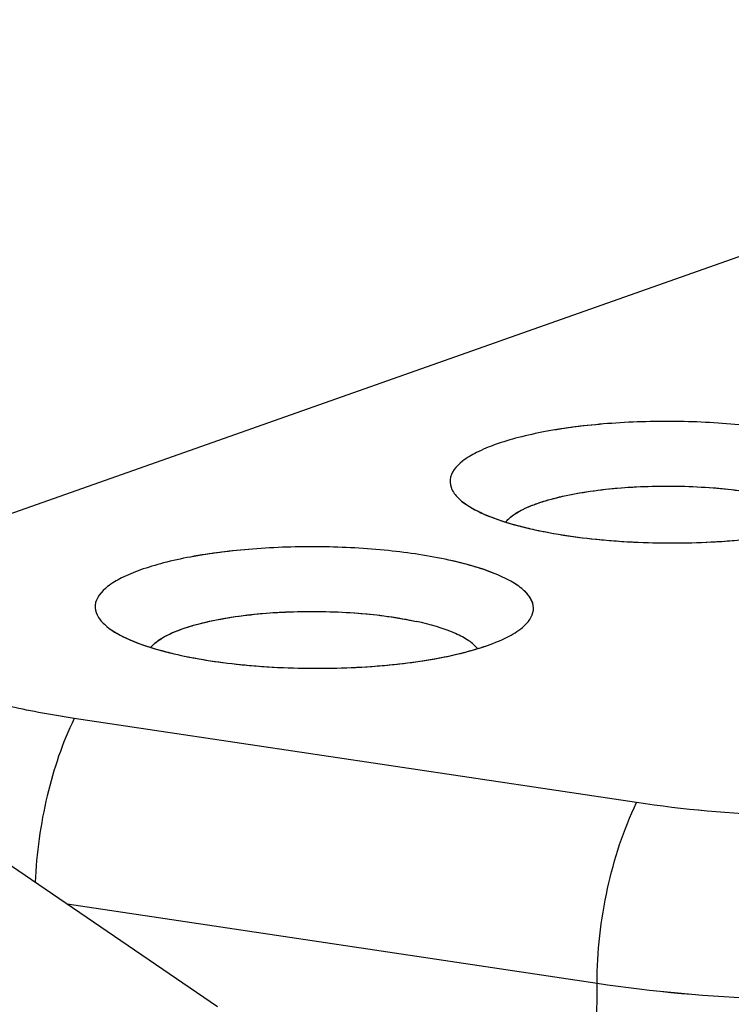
# Model space of a CAD drawing. Header units: millimetres. Extents: x 0 to 841, y 0 to 595.
# Tile 51 of 59: x 721.1 to 724.51, y 560.74 to 565.46. Entities that reach past the tile are written whole.
import ezdxf

# ---------------------------------------------------------------- set-up
doc = ezdxf.new("R2010")
doc.units = ezdxf.units.MM
doc.header["$LTSCALE"] = 65.395
doc.layers.add('3D-TOPRH-WS-SHAPE', color=7, linetype='CONTINUOUS')
doc.layers.add('D_SUB_09P-SHAPE', color=7, linetype='CONTINUOUS')

msp = doc.modelspace()

# ---------------------------------------------------------------- linework, layer by layer
at = {"layer": '3D-TOPRH-WS-SHAPE', "color": 7, "linetype": 'Continuous'}
for p, q in [((727.7592, 565.4558), (720.7028, 562.9638)), ((724.0573, 561.7076), (721.3639, 562.1109)), ((722.0494, 560.7297), (721.0286, 561.428)), ((723.8676, 560.8415), (721.3305, 561.2215)), ((723.8499, 555.9892), (723.8676, 560.8415))]:
    msp.add_line(p, q, dxfattribs=at)
for centre, radius, start, end in [((723.5261, 562.9761), 0.1216, 139.4066, 141.8779), ((721.8265, 562.3759), 0.1215, 139.4151, 141.8776)]:
    msp.add_arc(centre, radius, start, end, dxfattribs=at)
for points, knots in [([(724.8575, 563.4693), (724.7623, 563.4901), (724.5583, 563.5201), (724.2438, 563.5371), (723.9262, 563.5272), (723.6744, 563.4969), (723.4958, 563.4582), (723.3855, 563.4256), (723.2946, 563.3878), (723.2142, 563.3415), (723.1542, 563.2742), (723.1703, 563.2011), (723.1937, 563.1745), (723.2076, 563.1616)], [0, 0, 0, 0, 0.155565, 0.328142, 0.502219, 0.661979, 0.732048, 0.793612, 0.845626, 0.887663, 0.944913, 0.969743, 1, 1, 1, 1]), ([(723.7447, 563.183), (723.9029, 563.214), (724.2252, 563.2348), (724.5473, 563.209), (724.7032, 563.1749)], [0, 0, 0, 0, 0.502608, 1, 1, 1, 1]), ([(723.657, 563.163), (723.664, 563.1648), (723.693, 563.1722), (723.7223, 563.1786), (723.7447, 563.183)], [0, 0, 0, 0, 0.240061, 1, 1, 1, 1]), ([(723.2076, 563.1616), (723.2377, 563.1337), (723.3241, 563.0851), (723.4163, 563.0539), (723.4704, 563.0387)], [0, 0, 0, 0, 0.421998, 1, 1, 1, 1]), ([(723.4338, 563.0552), (723.4495, 563.0735), (723.4973, 563.1069), (723.5498, 563.1288), (723.5807, 563.1397)], [0, 0, 0, 0, 0.423376, 1, 1, 1, 1]), ([(723.5807, 563.1397), (723.5867, 563.1418), (723.6119, 563.1504), (723.6374, 563.1578), (723.657, 563.163)], [0, 0, 0, 0, 0.237357, 1, 1, 1, 1]), ([(723.4704, 563.0387), (723.4783, 563.0365), (723.5109, 563.0276), (723.5439, 563.0197), (723.569, 563.0143)], [0, 0, 0, 0, 0.241154, 1, 1, 1, 1]), ([(723.569, 563.0143), (723.6895, 562.9879), (723.9478, 562.9542), (724.3381, 562.9455), (724.7097, 562.9764), (724.9424, 563.0252), (725.0424, 563.0605)], [0, 0, 0, 0, 0.248822, 0.52364, 0.786049, 1, 1, 1, 1]), ([(723.1578, 562.8691), (723.0626, 562.8899), (722.8587, 562.9199), (722.5441, 562.9368), (722.2265, 562.927), (721.9748, 562.8967), (721.7961, 562.8579), (721.6858, 562.8253), (721.5949, 562.7876), (721.5145, 562.7412), (721.4546, 562.674), (721.4706, 562.6009), (721.494, 562.5742), (721.5079, 562.5614)], [0, 0, 0, 0, 0.155565, 0.328142, 0.502219, 0.661979, 0.732048, 0.793612, 0.845626, 0.887663, 0.944913, 0.969743, 1, 1, 1, 1]), ([(723.5187, 562.554), (723.5321, 562.5663), (723.5547, 562.5915), (723.5731, 562.6592), (723.523, 562.7255), (723.4511, 562.7714), (723.3332, 562.8258), (723.2314, 562.853), (723.1578, 562.8691)], [0, 0, 0, 0, 0.093253, 0.169891, 0.339784, 0.462314, 0.61406, 1, 1, 1, 1]), ([(721.3639, 562.1109), (721.262, 562.1262), (721.0706, 562.1606), (720.808, 562.2274), (720.5893, 562.3074), (720.3985, 562.4053), (720.2646, 562.537), (720.2734, 562.6554), (720.3037, 562.7282), (720.3484, 562.7732), (720.3822, 562.8004)], [0, 0, 0, 0, 0.209101, 0.394296, 0.551055, 0.676925, 0.841594, 0.875656, 0.911936, 1, 1, 1, 1]), ([(722.0449, 562.5827), (722.2032, 562.6138), (722.5255, 562.6345), (722.8476, 562.6088), (723.0036, 562.5747)], [0, 0, 0, 0, 0.502594, 1, 1, 1, 1]), ([(721.5079, 562.5614), (721.538, 562.5334), (721.6245, 562.4848), (721.7166, 562.4537), (721.7707, 562.4385)], [0, 0, 0, 0, 0.421998, 1, 1, 1, 1]), ([(721.881, 562.5395), (721.887, 562.5416), (721.9121, 562.5501), (721.9377, 562.5576), (721.9573, 562.5627)], [0, 0, 0, 0, 0.237356, 1, 1, 1, 1]), ([(721.9573, 562.5627), (721.9642, 562.5646), (721.9933, 562.572), (722.0226, 562.5783), (722.0449, 562.5827)], [0, 0, 0, 0, 0.24006, 1, 1, 1, 1]), ([(723.2948, 562.4453), (723.2835, 562.4599), (723.2501, 562.4876), (723.1542, 562.5371), (723.0671, 562.5608), (723.0036, 562.5747)], [0, 0, 0, 0, 0.171332, 0.395585, 1, 1, 1, 1]), ([(721.7342, 562.455), (721.7498, 562.4733), (721.7976, 562.5066), (721.8501, 562.5285), (721.881, 562.5395)], [0, 0, 0, 0, 0.423379, 1, 1, 1, 1]), ([(723.3428, 562.4603), (723.3782, 562.4728), (723.44, 562.4982), (723.4971, 562.5343), (723.5187, 562.554)], [0, 0, 0, 0, 0.563319, 1, 1, 1, 1]), ([(721.7707, 562.4385), (721.7786, 562.4363), (721.8113, 562.4274), (721.8442, 562.4195), (721.8693, 562.414)], [0, 0, 0, 0, 0.241154, 1, 1, 1, 1]), ([(721.8693, 562.414), (721.9898, 562.3877), (722.2481, 562.354), (722.6384, 562.3453), (723.01, 562.3761), (723.2427, 562.425), (723.3428, 562.4603)], [0, 0, 0, 0, 0.248822, 0.52364, 0.786049, 1, 1, 1, 1]), ([(721.3639, 562.1109), (721.3066, 561.9934), (721.2202, 561.7349), (721.1822, 561.4658), (721.1761, 561.3264)], [0, 0, 0, 0, 0.483744, 1, 1, 1, 1]), ([(726.6337, 561.8525), (726.4628, 561.7922), (726.0679, 561.7036), (725.431, 561.6379), (724.7449, 561.6335), (724.2816, 561.674), (724.0573, 561.7076)], [0, 0, 0, 0, 0.209206, 0.464422, 0.73815, 1, 1, 1, 1]), ([(723.8676, 560.8415), (723.8682, 560.9943), (723.9024, 561.2917), (723.994, 561.5777), (724.0573, 561.7076)], [0, 0, 0, 0, 0.513896, 1, 1, 1, 1]), ([(726.9467, 561.0148), (726.7424, 560.9426), (726.2705, 560.8368), (725.5094, 560.7582), (724.6894, 560.7531), (724.1357, 560.8014), (723.8676, 560.8415)], [0, 0, 0, 0, 0.209209, 0.464422, 0.738147, 1, 1, 1, 1])]:
    msp.add_open_spline(points, degree=3, knots=knots, dxfattribs=at)
at = {"layer": 'D_SUB_09P-SHAPE', "color": 7, "linetype": 'Continuous'}
for p, q in [((727.7592, 565.4558), (720.7028, 562.9638)), ((724.0573, 561.7076), (721.3639, 562.1109)), ((722.0494, 560.7297), (721.0286, 561.428)), ((723.8676, 560.8415), (721.3305, 561.2215)), ((723.8499, 555.9892), (723.8676, 560.8415))]:
    msp.add_line(p, q, dxfattribs=at)
for points, knots in [([(724.8575, 563.4693), (724.7623, 563.4901), (724.5583, 563.5201), (724.2438, 563.537), (723.9745, 563.5288), (723.7663, 563.5078), (723.6238, 563.486), (723.4958, 563.4582), (723.3855, 563.4256), (723.2946, 563.3878), (723.2142, 563.3415), (723.1542, 563.2742), (723.1703, 563.2011), (723.1937, 563.1745), (723.2076, 563.1616)], [0, 0, 0, 0, 0.155557, 0.328124, 0.502191, 0.584818, 0.661998, 0.732063, 0.793623, 0.845634, 0.887669, 0.944916, 0.969744, 1, 1, 1, 1]), ([(723.5807, 563.1397), (723.616, 563.1522), (723.6941, 563.174), (723.8712, 563.2072), (724.1175, 563.2272), (724.4146, 563.2207), (724.6114, 563.195), (724.7032, 563.1749)], [0, 0, 0, 0, 0.099099, 0.214146, 0.476506, 0.751249, 1, 1, 1, 1]), ([(723.2076, 563.1616), (723.2373, 563.134), (723.3225, 563.0859), (723.4133, 563.0549), (723.4666, 563.0398)], [0, 0, 0, 0, 0.422514, 1, 1, 1, 1]), ([(723.5126, 563.1114), (723.5177, 563.1139), (723.54, 563.1244), (723.5629, 563.1334), (723.5807, 563.1397)], [0, 0, 0, 0, 0.232687, 1, 1, 1, 1]), ([(723.4338, 563.0552), (723.4383, 563.0604), (723.4613, 563.0833), (723.4897, 563.1), (723.5126, 563.1114)], [0, 0, 0, 0, 0.211187, 1, 1, 1, 1]), ([(723.4666, 563.0398), (723.4748, 563.0375), (723.5087, 563.0282), (723.5429, 563.02), (723.569, 563.0143)], [0, 0, 0, 0, 0.240743, 1, 1, 1, 1]), ([(723.569, 563.0143), (723.6787, 562.9903), (723.914, 562.9579), (724.2731, 562.9452), (724.6246, 562.9665), (724.8495, 563.0049), (724.9511, 563.0323)], [0, 0, 0, 0, 0.242083, 0.510309, 0.7732, 1, 1, 1, 1]), ([(723.1578, 562.8691), (723.0626, 562.8899), (722.8587, 562.9199), (722.5441, 562.9368), (722.2748, 562.9286), (722.0666, 562.9076), (721.9241, 562.8857), (721.7961, 562.8579), (721.6858, 562.8253), (721.5949, 562.7876), (721.5145, 562.7412), (721.4546, 562.674), (721.4706, 562.6009), (721.494, 562.5742), (721.5079, 562.5614)], [0, 0, 0, 0, 0.155557, 0.328124, 0.502191, 0.584818, 0.661998, 0.732063, 0.793623, 0.845634, 0.887669, 0.944916, 0.969744, 1, 1, 1, 1]), ([(723.5187, 562.554), (723.5321, 562.5663), (723.5546, 562.5916), (723.5681, 562.6405), (723.5517, 562.689), (723.5116, 562.7319), (723.4509, 562.7718), (723.37, 562.8087), (723.2703, 562.8422), (723.1971, 562.8605), (723.1578, 562.8691)], [0, 0, 0, 0, 0.092879, 0.169209, 0.246651, 0.342119, 0.464158, 0.615294, 0.794886, 1, 1, 1, 1]), ([(721.3639, 562.1109), (721.262, 562.1262), (721.0708, 562.1604), (720.8075, 562.2279), (720.6179, 562.2961), (720.4923, 562.3581), (720.3723, 562.431), (720.2645, 562.5371), (720.2734, 562.6553), (720.2947, 562.7066), (720.3317, 562.7562), (720.364, 562.7858), (720.3822, 562.8004)], [0, 0, 0, 0, 0.208989, 0.394085, 0.55076, 0.617643, 0.676699, 0.841279, 0.875322, 0.911583, 0.952584, 1, 1, 1, 1]), ([(721.881, 562.5395), (721.9163, 562.5519), (721.9944, 562.5737), (722.1715, 562.6069), (722.4177, 562.627), (722.7149, 562.6205), (722.9118, 562.5948), (723.0036, 562.5747)], [0, 0, 0, 0, 0.09909, 0.214132, 0.476491, 0.751241, 1, 1, 1, 1]), ([(721.5079, 562.5614), (721.5376, 562.5338), (721.6228, 562.4856), (721.7136, 562.4547), (721.7669, 562.4396)], [0, 0, 0, 0, 0.422514, 1, 1, 1, 1]), ([(723.2948, 562.4453), (723.2835, 562.4599), (723.2501, 562.4876), (723.1542, 562.5371), (723.0671, 562.5608), (723.0036, 562.5747)], [0, 0, 0, 0, 0.171332, 0.395585, 1, 1, 1, 1]), ([(721.7342, 562.455), (721.7386, 562.4602), (721.7617, 562.483), (721.7901, 562.4998), (721.8129, 562.5111)], [0, 0, 0, 0, 0.21118, 1, 1, 1, 1]), ([(721.8129, 562.5111), (721.818, 562.5137), (721.8403, 562.5242), (721.8632, 562.5332), (721.881, 562.5395)], [0, 0, 0, 0, 0.232698, 1, 1, 1, 1]), ([(723.3428, 562.4603), (723.3782, 562.4728), (723.44, 562.4982), (723.4971, 562.5343), (723.5187, 562.554)], [0, 0, 0, 0, 0.563319, 1, 1, 1, 1]), ([(721.7669, 562.4396), (721.7751, 562.4372), (721.809, 562.4279), (721.8432, 562.4197), (721.8693, 562.414)], [0, 0, 0, 0, 0.240743, 1, 1, 1, 1]), ([(721.8693, 562.414), (721.979, 562.39), (722.2144, 562.3577), (722.5734, 562.345), (722.9249, 562.3663), (723.1498, 562.4046), (723.2514, 562.4321)], [0, 0, 0, 0, 0.242083, 0.510309, 0.7732, 1, 1, 1, 1]), ([(723.2514, 562.4321), (723.2595, 562.4343), (723.2902, 562.4428), (723.3206, 562.4524), (723.3428, 562.4603)], [0, 0, 0, 0, 0.261591, 1, 1, 1, 1]), ([(721.3639, 562.1109), (721.3066, 561.9934), (721.2202, 561.7349), (721.1822, 561.4658), (721.1761, 561.3264)], [0, 0, 0, 0, 0.483744, 1, 1, 1, 1]), ([(726.6337, 561.8525), (726.554, 561.8244), (726.3793, 561.7742), (725.9845, 561.6945), (725.4308, 561.638), (724.745, 561.6335), (724.2816, 561.674), (724.0573, 561.7076)], [0, 0, 0, 0, 0.097465, 0.20935, 0.464519, 0.738198, 1, 1, 1, 1]), ([(723.8676, 560.8415), (723.8682, 560.9943), (723.9024, 561.2917), (723.994, 561.5777), (724.0573, 561.7076)], [0, 0, 0, 0, 0.513896, 1, 1, 1, 1]), ([(726.9467, 561.0148), (726.8515, 560.9812), (726.6427, 560.9212), (726.1709, 560.8259), (725.5092, 560.7584), (724.6895, 560.753), (724.1357, 560.8014), (723.8676, 560.8415)], [0, 0, 0, 0, 0.097467, 0.209352, 0.464519, 0.738195, 1, 1, 1, 1])]:
    msp.add_open_spline(points, degree=3, knots=knots, dxfattribs=at)

doc.saveas('drawing.dxf')
